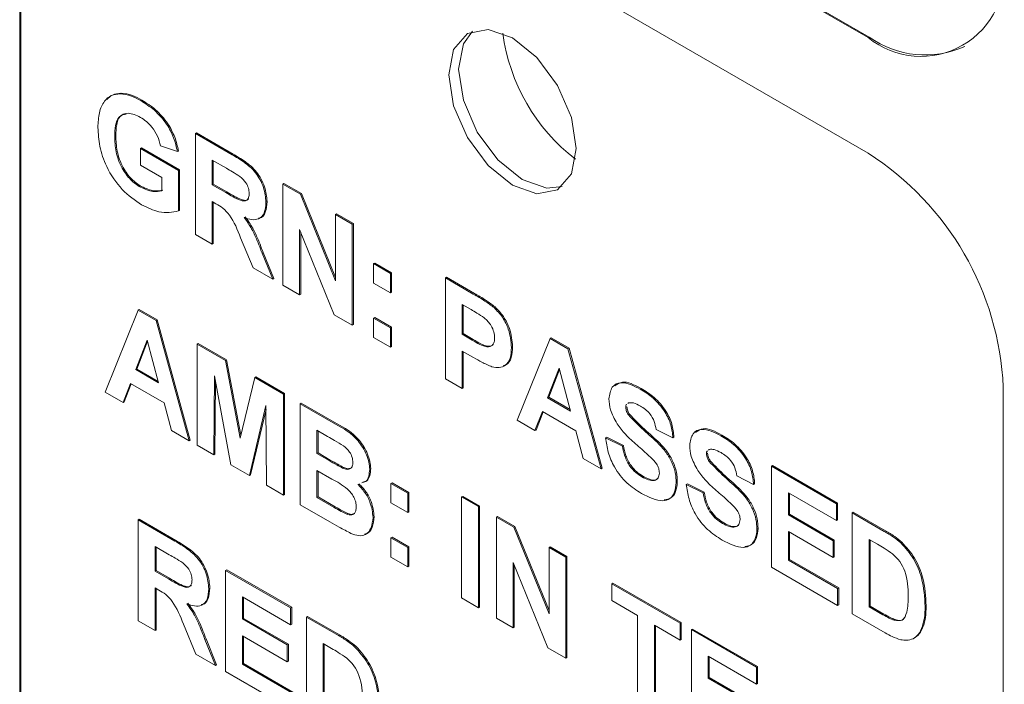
# Paper-space layout '4' of a CAD drawing. Header units: inches. Extents: x 1 to 109, y 1 to 85.
# Tile 39 of 46: x 87.674 to 88.318, y 25.993 to 26.428. Entities that reach past the tile are written whole.
import ezdxf

# ---------------------------------------------------------------- set-up
doc = ezdxf.new("R2010")
doc.units = ezdxf.units.IN
doc.header["$MEASUREMENT"] = 0

psp = doc.layouts.new('4')

# ---------------------------------------------------------------- linework, layer by layer
at = {"color": 7, "linetype": 'Continuous', "lineweight": 15, "ltscale": 5}
for p, q in [((87.76191, 26.68522), (88.2286, 26.41581)), ((87.76262, 26.68563), (88.22931, 26.41622)), ((88.2286, 26.34028), (87.76192, 26.60968)), ((87.67424, 26.55905), (87.67425, 25.5792)), ((87.67353, 26.55864), (87.67354, 25.57879)), ((87.73919, 26.37914), (87.73989, 26.37955)), ((87.75271, 26.3746), (87.75341, 26.37501)), ((87.78847, 26.35311), (87.78917, 26.35352)), ((87.78847, 26.28706), (87.78847, 26.35311)), ((87.78847, 26.35311), (87.81247, 26.33925)), ((87.78917, 26.35352), (87.81318, 26.33966)), ((87.73567, 26.35133), (87.73637, 26.35174)), ((87.75253, 26.34337), (87.75324, 26.34378)), ((87.75253, 26.33236), (87.75253, 26.34337)), ((87.75253, 26.34337), (87.77747, 26.32897)), ((87.75324, 26.34378), (87.77817, 26.32938)), ((87.77673, 26.34125), (87.76573, 26.34506)), ((87.77673, 26.34125), (87.77744, 26.34166)), ((87.80882, 26.33035), (87.79947, 26.33575)), ((87.79947, 26.33575), (87.79947, 26.31966)), ((87.80017, 26.33534), (87.80017, 26.32007)), ((87.76647, 26.32432), (87.75253, 26.33236)), ((87.77747, 26.32897), (87.77817, 26.32938)), ((87.77747, 26.32897), (87.77747, 26.30244)), ((87.77817, 26.32938), (87.77817, 26.30285)), ((87.76647, 26.3157), (87.76647, 26.32432)), ((87.84567, 26.32009), (87.84637, 26.3205)), ((87.84637, 26.3205), (87.85787, 26.31386)), ((87.75253, 26.31796), (87.75324, 26.31837)), ((87.79947, 26.31966), (87.80017, 26.32007)), ((87.79947, 26.31966), (87.80832, 26.31455)), ((87.80017, 26.32007), (87.80903, 26.31496)), ((87.84567, 26.25404), (87.84567, 26.32009)), ((87.84567, 26.32009), (87.85716, 26.31346)), ((87.80193, 26.30723), (87.79947, 26.30865)), ((87.79947, 26.30865), (87.79947, 26.28071)), ((87.80017, 26.30824), (87.80017, 26.28112)), ((87.83467, 26.30814), (87.83537, 26.30855)), ((87.85716, 26.31346), (87.85787, 26.31386)), ((87.85716, 26.31346), (87.88013, 26.25679)), ((87.85787, 26.31386), (87.88013, 26.25895)), ((87.77747, 26.30244), (87.77817, 26.30285)), ((87.88013, 26.30019), (87.88084, 26.3006)), ((87.88013, 26.25679), (87.88013, 26.30019)), ((87.88013, 26.30019), (87.89113, 26.29384)), ((87.88084, 26.3006), (87.89184, 26.29425)), ((87.8793, 26.23462), (87.85667, 26.29043)), ((87.85667, 26.29043), (87.85667, 26.24769)), ((87.85737, 26.28868), (87.85737, 26.2481)), ((87.89113, 26.29384), (87.89184, 26.29425)), ((87.89113, 26.29384), (87.89113, 26.22779)), ((87.89184, 26.29425), (87.89184, 26.2282)), ((87.79947, 26.28071), (87.78847, 26.28706)), ((87.82621, 26.26527), (87.81808, 26.28496)), ((87.79947, 26.28071), (87.80017, 26.28112)), ((87.83213, 26.27492), (87.83284, 26.27533)), ((87.83213, 26.27492), (87.83907, 26.25785)), ((87.83284, 26.27533), (87.83977, 26.25826)), ((87.83907, 26.25785), (87.82621, 26.26527)), ((87.90507, 26.26802), (87.90577, 26.26842)), ((87.90507, 26.25531), (87.90507, 26.26802)), ((87.90507, 26.26802), (87.91607, 26.26167)), ((87.90577, 26.26842), (87.91677, 26.26207)), ((87.83907, 26.25785), (87.83977, 26.25826)), ((87.91607, 26.26167), (87.91677, 26.26207)), ((87.91607, 26.26167), (87.91607, 26.24896)), ((87.91677, 26.26207), (87.91677, 26.24937)), ((87.952, 26.25871), (87.95271, 26.25911)), ((87.952, 26.19265), (87.952, 26.25871)), ((87.952, 26.25871), (87.9703, 26.24814)), ((87.95271, 26.25911), (87.971, 26.24855)), ((87.85667, 26.24769), (87.84567, 26.25404)), ((87.91607, 26.24896), (87.90507, 26.25531)), ((87.85667, 26.24769), (87.85737, 26.2481)), ((87.91607, 26.24896), (87.91677, 26.24937)), ((87.72944, 26.18398), (87.75106, 26.23755)), ((87.75106, 26.23755), (87.75176, 26.23796)), ((87.75106, 26.23755), (87.76271, 26.23083)), ((87.75176, 26.23796), (87.76342, 26.23123)), ((87.96882, 26.23799), (87.963, 26.24135)), ((87.963, 26.24135), (87.963, 26.22187)), ((87.96371, 26.24094), (87.96371, 26.22228)), ((87.98386, 26.23931), (87.98457, 26.23971)), ((87.76271, 26.23083), (87.76342, 26.23123)), ((87.76271, 26.23083), (87.78443, 26.15223)), ((87.76342, 26.23123), (87.78514, 26.15264)), ((87.89113, 26.22779), (87.8793, 26.23462)), ((87.90507, 26.23245), (87.90577, 26.23286)), ((87.90507, 26.23245), (87.91607, 26.2261)), ((87.90507, 26.21975), (87.90507, 26.23245)), ((87.90577, 26.23286), (87.91677, 26.22651)), ((87.89113, 26.22779), (87.89184, 26.2282)), ((87.91607, 26.2261), (87.91677, 26.22651)), ((87.91607, 26.2261), (87.91607, 26.2134)), ((87.91677, 26.22651), (87.91677, 26.21381)), ((87.75693, 26.21807), (87.74944, 26.19869)), ((87.76445, 26.19002), (87.75693, 26.21807)), ((87.91607, 26.2134), (87.90507, 26.21975)), ((87.963, 26.22187), (87.96371, 26.22228)), ((87.963, 26.22187), (87.9696, 26.21806)), ((87.96371, 26.22228), (87.97031, 26.21847)), ((87.99893, 26.16556), (88.02055, 26.21913)), ((88.02055, 26.21913), (88.02126, 26.21954)), ((88.02055, 26.21913), (88.03221, 26.2124)), ((88.02126, 26.21954), (88.03291, 26.21281)), ((87.75716, 26.21723), (87.75015, 26.19909)), ((87.78957, 26.21532), (87.79027, 26.21573)), ((87.78957, 26.14927), (87.78957, 26.21532)), ((87.78957, 26.21532), (87.80818, 26.20458)), ((87.79027, 26.21573), (87.80888, 26.20499)), ((87.91607, 26.2134), (87.91677, 26.21381)), ((87.99526, 26.21323), (87.99597, 26.21364)), ((88.03221, 26.2124), (88.03291, 26.21281)), ((88.03221, 26.2124), (88.05393, 26.13381)), ((88.03291, 26.21281), (88.05464, 26.13422)), ((87.80818, 26.20458), (87.80888, 26.20499)), ((87.80818, 26.20458), (87.8178, 26.15397)), ((87.80888, 26.20499), (87.81824, 26.15578)), ((87.97053, 26.20652), (87.963, 26.21086)), ((87.963, 26.21086), (87.963, 26.1863)), ((87.96371, 26.21045), (87.96371, 26.18671)), ((87.74944, 26.19869), (87.75015, 26.19909)), ((87.74944, 26.19869), (87.76445, 26.19002)), ((87.75015, 26.19909), (87.76419, 26.19099)), ((88.02643, 26.19965), (88.01894, 26.18026)), ((88.02666, 26.19881), (88.01964, 26.18067)), ((88.03395, 26.1716), (88.02643, 26.19965)), ((87.80093, 26.19471), (87.80057, 26.14292)), ((87.81167, 26.13651), (87.80093, 26.19471)), ((87.8178, 26.15397), (87.82743, 26.19347)), ((87.82743, 26.19347), (87.82813, 26.19388)), ((87.82743, 26.19347), (87.84603, 26.18272)), ((87.82813, 26.19388), (87.84674, 26.18313)), ((87.963, 26.1863), (87.952, 26.19265)), ((87.74599, 26.18967), (87.74117, 26.17721)), ((87.74644, 26.18941), (87.74188, 26.17762)), ((87.76795, 26.17699), (87.74599, 26.18967)), ((87.80161, 26.19103), (87.80128, 26.14333)), ((87.963, 26.1863), (87.96371, 26.18671)), ((88.07945, 26.18598), (88.08015, 26.18639)), ((88.317, 25.20733), (88.31699, 26.18719)), ((87.74117, 26.17721), (87.72944, 26.18398)), ((87.84603, 26.18272), (87.84674, 26.18313)), ((87.84603, 26.18272), (87.84603, 26.11667)), ((87.84674, 26.18313), (87.84674, 26.11708)), ((88.01894, 26.18026), (88.01964, 26.18067)), ((88.01894, 26.18026), (88.03395, 26.1716)), ((88.01964, 26.18067), (88.03369, 26.17256)), ((87.74117, 26.17721), (87.74188, 26.17762)), ((87.77277, 26.15897), (87.76795, 26.17699)), ((87.83467, 26.17523), (87.82393, 26.12943)), ((87.83469, 26.1727), (87.82464, 26.12984)), ((87.83503, 26.12302), (87.83467, 26.17523)), ((87.85703, 26.17638), (87.85774, 26.17678)), ((87.85703, 26.17638), (87.88008, 26.16307)), ((87.85703, 26.11032), (87.85703, 26.17638)), ((87.85774, 26.17678), (87.88078, 26.16348)), ((88.07006, 26.17404), (88.07077, 26.17444)), ((88.07186, 26.17701), (88.07129, 26.17655)), ((88.01549, 26.17125), (88.01066, 26.15879)), ((88.01594, 26.17099), (88.01137, 26.1592)), ((88.03744, 26.15857), (88.01549, 26.17125)), ((88.07176, 26.16913), (88.07247, 26.16954)), ((88.01066, 26.15879), (87.99893, 26.16556)), ((88.10086, 26.15414), (88.08986, 26.15964)), ((87.78443, 26.15223), (87.77277, 26.15897)), ((87.87501, 26.15499), (87.86803, 26.15902)), ((87.86803, 26.15902), (87.86803, 26.14377)), ((87.86874, 26.15861), (87.86874, 26.14418)), ((88.01066, 26.15879), (88.01137, 26.1592)), ((88.04227, 26.14054), (88.03744, 26.15857)), ((88.05686, 26.15414), (88.05757, 26.15454)), ((88.05686, 26.15414), (88.06786, 26.14863)), ((88.05757, 26.15454), (88.06857, 26.14904)), ((88.10086, 26.15414), (88.10157, 26.15455)), ((88.13225, 26.1555), (88.13295, 26.15591)), ((87.78443, 26.15223), (87.78514, 26.15264)), ((87.80057, 26.14292), (87.78957, 26.14927)), ((88.06786, 26.14863), (88.06857, 26.14904)), ((87.80057, 26.14292), (87.80128, 26.14333)), ((87.86803, 26.14377), (87.86874, 26.14418)), ((87.86803, 26.14377), (87.876, 26.13918)), ((87.86874, 26.14418), (87.8767, 26.13958)), ((88.05393, 26.13381), (88.04227, 26.14054)), ((88.12286, 26.14356), (88.12357, 26.14396)), ((88.12466, 26.14653), (88.12409, 26.14607)), ((87.82393, 26.12943), (87.81167, 26.13651)), ((87.88481, 26.13431), (87.88552, 26.13472)), ((87.9025, 26.13351), (87.90321, 26.13392)), ((88.05393, 26.13381), (88.05464, 26.13422)), ((88.12456, 26.13865), (88.12527, 26.13906)), ((88.1654, 26.13552), (88.1661, 26.13592)), ((88.1654, 26.06946), (88.1654, 26.13552)), ((88.1654, 26.13552), (88.20793, 26.11096)), ((88.1661, 26.13592), (88.20864, 26.11137)), ((87.82393, 26.12943), (87.82464, 26.12984)), ((87.87783, 26.12711), (87.86803, 26.13277)), ((87.86803, 26.13277), (87.86803, 26.11498)), ((87.86874, 26.13236), (87.86874, 26.11539)), ((88.08061, 26.12857), (88.08131, 26.12898)), ((88.15366, 26.12366), (88.14266, 26.12916)), ((87.84603, 26.11667), (87.83503, 26.12302)), ((87.91643, 26.1243), (87.91714, 26.12471)), ((87.91643, 26.1243), (87.92743, 26.11795)), ((87.91643, 26.1116), (87.91643, 26.1243)), ((87.91714, 26.12471), (87.92814, 26.11836)), ((88.10306, 26.12486), (88.10377, 26.12527)), ((88.10966, 26.12366), (88.11037, 26.12406)), ((88.10966, 26.12366), (88.12066, 26.11815)), ((88.11037, 26.12406), (88.12137, 26.11856)), ((88.15366, 26.12366), (88.15437, 26.12407)), ((87.84603, 26.11667), (87.84674, 26.11708)), ((87.86803, 26.11498), (87.86874, 26.11539)), ((87.86803, 26.11498), (87.87926, 26.1085)), ((87.86874, 26.11539), (87.87997, 26.10891)), ((87.92743, 26.11795), (87.92814, 26.11836)), ((87.92743, 26.11795), (87.92743, 26.10525)), ((87.92814, 26.11836), (87.92814, 26.10566)), ((87.96263, 26.11542), (87.96334, 26.11582)), ((87.96263, 26.04936), (87.96263, 26.11542)), ((87.96263, 26.11542), (87.97363, 26.10907)), ((87.96334, 26.11582), (87.97434, 26.10947)), ((88.12066, 26.11815), (88.12137, 26.11856)), ((88.20793, 26.09995), (88.1764, 26.11816)), ((88.1764, 26.11816), (88.1764, 26.10376)), ((88.1771, 26.11775), (88.1771, 26.10417)), ((87.8764, 26.09914), (87.85703, 26.11032)), ((87.92743, 26.10525), (87.91643, 26.1116)), ((87.97363, 26.10907), (87.97434, 26.10947)), ((87.97363, 26.10907), (87.97363, 26.04301)), ((87.97434, 26.10947), (87.97434, 26.04342)), ((88.20793, 26.11096), (88.20864, 26.11137)), ((88.20793, 26.11096), (88.20793, 26.09995)), ((88.20864, 26.11137), (88.20864, 26.10036)), ((87.88759, 26.1041), (87.8883, 26.10451)), ((87.9047, 26.10195), (87.90541, 26.10236)), ((87.92743, 26.10525), (87.92814, 26.10566)), ((87.98537, 26.10229), (87.98607, 26.1027)), ((87.98537, 26.03624), (87.98537, 26.10229)), ((87.98537, 26.10229), (87.99686, 26.09566)), ((87.98607, 26.1027), (87.99756, 26.09607)), ((88.1764, 26.10376), (88.1771, 26.10417)), ((88.1764, 26.10376), (88.20573, 26.08683)), ((88.1771, 26.10417), (88.20644, 26.08724)), ((88.21819, 26.10504), (88.2189, 26.10544)), ((88.21819, 26.10504), (88.23917, 26.09293)), ((88.21819, 26.03898), (88.21819, 26.10504)), ((88.2189, 26.10544), (88.23988, 26.09333)), ((87.75107, 26.10039), (87.75178, 26.1008)), ((87.75107, 26.03434), (87.75107, 26.10039)), ((87.75107, 26.10039), (87.77507, 26.08654)), ((87.75178, 26.1008), (87.77578, 26.08694)), ((87.99686, 26.09566), (87.99756, 26.09607)), ((87.99686, 26.09566), (88.01983, 26.039)), ((87.99756, 26.09607), (88.01983, 26.04115)), ((88.1334, 26.09809), (88.13411, 26.0985)), ((88.20793, 26.09995), (88.20864, 26.10036)), ((87.91643, 26.08874), (87.91714, 26.08914)), ((87.91643, 26.07603), (87.91643, 26.08874)), ((87.91643, 26.08874), (87.92743, 26.08239)), ((87.91714, 26.08914), (87.92814, 26.08279)), ((88.15586, 26.09438), (88.15657, 26.09479)), ((88.20573, 26.07582), (88.1764, 26.09275)), ((88.1764, 26.09275), (88.1764, 26.07412)), ((88.1771, 26.09235), (88.1771, 26.07453)), ((87.77142, 26.07764), (87.76207, 26.08304)), ((87.76207, 26.08304), (87.76207, 26.06695)), ((87.76278, 26.08263), (87.76278, 26.06735)), ((87.92743, 26.08239), (87.92814, 26.08279)), ((87.92743, 26.08239), (87.92743, 26.06968)), ((87.92814, 26.08279), (87.92814, 26.07009)), ((88.01983, 26.0824), (88.02054, 26.0828)), ((88.01983, 26.0824), (88.03083, 26.07605)), ((88.01983, 26.039), (88.01983, 26.0824)), ((88.02054, 26.0828), (88.03154, 26.07645)), ((88.20573, 26.08683), (88.20644, 26.08724)), ((88.20573, 26.08683), (88.20573, 26.07582)), ((88.20644, 26.08724), (88.20644, 26.07623)), ((88.23464, 26.08454), (88.22919, 26.08768)), ((88.22919, 26.08768), (88.22919, 26.04364)), ((88.2299, 26.08727), (88.2299, 26.04405)), ((88.25, 26.08542), (88.25071, 26.08583)), ((87.92743, 26.06968), (87.91643, 26.07603)), ((88.03083, 26.07605), (88.03154, 26.07645)), ((88.03083, 26.07605), (88.03083, 26.00999)), ((88.03154, 26.07645), (88.03154, 26.0104)), ((88.20573, 26.07582), (88.20644, 26.07623)), ((87.92743, 26.06968), (87.92814, 26.07009)), ((88.019, 26.01683), (87.99637, 26.07263)), ((87.99637, 26.07263), (87.99637, 26.02989)), ((87.99707, 26.07088), (87.99707, 26.0303)), ((88.20866, 26.04449), (88.1654, 26.06946)), ((88.1764, 26.07412), (88.1771, 26.07453)), ((88.1764, 26.07412), (88.20866, 26.0555)), ((88.1771, 26.07453), (88.20937, 26.0559)), ((87.76207, 26.06695), (87.76278, 26.06735)), ((87.76207, 26.06695), (87.77093, 26.06183)), ((87.76278, 26.06735), (87.77163, 26.06224)), ((87.80827, 26.06737), (87.80898, 26.06778)), ((87.80827, 26.00132), (87.80827, 26.06737)), ((87.80827, 26.06737), (87.8508, 26.04282)), ((87.80898, 26.06778), (87.85151, 26.04323)), ((88.0609, 26.05869), (88.0616, 26.0591)), ((88.0609, 26.04768), (88.0609, 26.05869)), ((88.0609, 26.05869), (88.10563, 26.03287)), ((88.0616, 26.0591), (88.10634, 26.03327)), ((87.76453, 26.05451), (87.76207, 26.05594)), ((87.76207, 26.05594), (87.76207, 26.02799)), ((87.76278, 26.05553), (87.76278, 26.0284)), ((87.79727, 26.05542), (87.79798, 26.05583)), ((87.8508, 26.03181), (87.81927, 26.05002)), ((87.81927, 26.05002), (87.81927, 26.03562)), ((88.20866, 26.0555), (88.20937, 26.0559)), ((88.20866, 26.0555), (88.20866, 26.04449)), ((88.20937, 26.0559), (88.20937, 26.0449)), ((87.81998, 26.04961), (87.81998, 26.03603)), ((87.97363, 26.04301), (87.96263, 26.04936)), ((88.07776, 26.03794), (88.0609, 26.04768)), ((88.20866, 26.04449), (88.20937, 26.0449)), ((88.22919, 26.04364), (88.2299, 26.04405)), ((88.22919, 26.04364), (88.23825, 26.03842)), ((88.2299, 26.04405), (88.23895, 26.03883)), ((88.26586, 26.04386), (88.26657, 26.04427)), ((87.8508, 26.04282), (87.85151, 26.04323)), ((87.8508, 26.04282), (87.8508, 26.03181)), ((87.85151, 26.04323), (87.85151, 26.03222)), ((87.86107, 26.03689), (87.86177, 26.0373)), ((87.86177, 26.0373), (87.88275, 26.02519)), ((87.97363, 26.04301), (87.97434, 26.04342)), ((88.07776, 25.9829), (88.07776, 26.03794)), ((88.23979, 26.02652), (88.21819, 26.03898)), ((87.76207, 26.02799), (87.75107, 26.03434)), ((87.78881, 26.01255), (87.78068, 26.03224)), ((87.81927, 26.03562), (87.81998, 26.03603)), ((87.81927, 26.03562), (87.8486, 26.01869)), ((87.81998, 26.03603), (87.84931, 26.01909)), ((87.8508, 26.03181), (87.85151, 26.03222)), ((87.86107, 26.03689), (87.88205, 26.02478)), ((87.86107, 25.97084), (87.86107, 26.03689)), ((87.99637, 26.02989), (87.98537, 26.03624)), ((88.10563, 26.02186), (88.08876, 26.03159)), ((88.08876, 26.03159), (88.08876, 25.97655)), ((88.08947, 26.03119), (88.08947, 25.97696)), ((88.10563, 26.03287), (88.10634, 26.03327)), ((88.10563, 26.03287), (88.10563, 26.02186)), ((88.10634, 26.03327), (88.10634, 26.02226)), ((88.24557, 26.03483), (88.24628, 26.03523)), ((88.26412, 26.03081), (88.26483, 26.03122)), ((87.76207, 26.02799), (87.76278, 26.0284)), ((87.8486, 26.00768), (87.81927, 26.02461)), ((87.81927, 26.02461), (87.81927, 26.00598)), ((87.81998, 26.0242), (87.81998, 26.00639)), ((87.99637, 26.02989), (87.99707, 26.0303)), ((88.11296, 26.02863), (88.11367, 26.02904)), ((88.11296, 25.96258), (88.11296, 26.02863)), ((88.11296, 26.02863), (88.1555, 26.00408)), ((88.11367, 26.02904), (88.1562, 26.00449)), ((87.79474, 26.02221), (87.79544, 26.02261)), ((87.79474, 26.02221), (87.80167, 26.00513)), ((87.79544, 26.02261), (87.80238, 26.00554)), ((87.8486, 26.01869), (87.84931, 26.01909)), ((87.8486, 26.01869), (87.8486, 26.00768)), ((87.84931, 26.01909), (87.84931, 26.00809)), ((87.87751, 26.01639), (87.87207, 26.01954)), ((87.87207, 26.01954), (87.87207, 25.9755)), ((87.87277, 26.01913), (87.87277, 25.97591)), ((88.10563, 26.02186), (88.10634, 26.02226)), ((88.25802, 26.02266), (88.25873, 26.02307)), ((87.80167, 26.00513), (87.78881, 26.01255)), ((87.89288, 26.01727), (87.89358, 26.01768)), ((88.03083, 26.00999), (88.019, 26.01683)), ((88.1555, 25.99307), (88.12396, 26.01127)), ((88.12396, 26.01127), (88.12396, 25.99688)), ((87.80167, 26.00513), (87.80238, 26.00554)), ((87.81927, 26.00598), (87.81998, 26.00639)), ((87.81927, 26.00598), (87.85153, 25.98735)), ((87.81998, 26.00639), (87.85224, 25.98776)), ((87.8486, 26.00768), (87.84931, 26.00809)), ((88.03083, 26.00999), (88.03154, 26.0104)), ((88.12467, 26.01087), (88.12467, 25.99729)), ((87.85153, 25.97635), (87.80827, 26.00132)), ((88.1555, 26.00408), (88.1562, 26.00449)), ((88.1555, 26.00408), (88.1555, 25.99307)), ((88.1562, 26.00449), (88.1562, 25.99348)), ((88.12396, 25.99688), (88.12467, 25.99729)), ((88.12396, 25.99688), (88.1533, 25.97994)), ((88.12467, 25.99729), (88.154, 25.98035)), ((88.1555, 25.99307), (88.1562, 25.99348))]:
    psp.add_line(p, q, dxfattribs=at)
at = {"color": 7, "linetype": 'Continuous', "lineweight": 15, "ltscale": 5, "flags": 128}
for points in [[(88.03769, 26.34338), (88.03451, 26.32677), (88.02547, 26.31636), (88.01194, 26.31373), (87.99597, 26.31928), (87.98001, 26.33217), (87.96647, 26.35042), (87.95743, 26.37127), (87.95425, 26.39154), (87.95743, 26.40815), (87.96647, 26.41856), (87.98, 26.42119), (87.99597, 26.41564), (88.01194, 26.40275), (88.02547, 26.3845), (88.03451, 26.36365), (88.03769, 26.34338)], [(88.02848, 26.3185), (88.0183, 26.31741), (88.00233, 26.32296), (87.98637, 26.33584), (87.97283, 26.3541), (87.96379, 26.37495), (87.96062, 26.39522), (87.96379, 26.41182), (87.96983, 26.4201)]]:
    psp.add_lwpolyline(points, dxfattribs=at)
at = {"color": 7, "linetype": 'Continuous', "lineweight": 15, "ltscale": 25}
for centre, radius, start, end in [((88.26311, 26.45811), 0.05459, 230.79808, 9.2154), ((88.11308, 26.43507), 0.12455, 187.53125, 232.46522), ((88.26592, 26.46733), 0.06287, 234.38317, 294.30743), ((88.12509, 26.17845), 0.1921, 2.60593, 57.39498)]:
    psp.add_arc(centre, radius, start, end, dxfattribs=at)
at = {"color": 7, "linetype": 'Continuous', "lineweight": 15, "ltscale": 5}
for points, knots in [([(87.72467, 26.35714), (87.72485, 26.36045), (87.72522, 26.36708), (87.72841, 26.37417), (87.7332, 26.37839), (87.73719, 26.37889), (87.73919, 26.37914)], [0, 0, 0, 0, 0.280146, 0.55998, 0.779944, 1, 1, 1, 1]), ([(87.73063, 26.37534), (87.73174, 26.37646), (87.73421, 26.37899), (87.73786, 26.37935), (87.73989, 26.37955)], [0, 0, 0, 0, 0.445212, 1, 1, 1, 1]), ([(87.73919, 26.37914), (87.74162, 26.37883), (87.74598, 26.37828), (87.75065, 26.37573), (87.75271, 26.3746)], [0, 0, 0, 0, 0.559238, 1, 1, 1, 1]), ([(87.73989, 26.37955), (87.74233, 26.37924), (87.74669, 26.37869), (87.75136, 26.37613), (87.75341, 26.37501)], [0, 0, 0, 0, 0.559238, 1, 1, 1, 1]), ([(87.75271, 26.3746), (87.75572, 26.3727), (87.76172, 26.36891), (87.76952, 26.3602), (87.77471, 26.35029), (87.77606, 26.34427), (87.77673, 26.34125)], [0, 0, 0, 0, 0.280674, 0.55986, 0.779759, 1, 1, 1, 1]), ([(87.75341, 26.37501), (87.75642, 26.37311), (87.76243, 26.36932), (87.77023, 26.36061), (87.77541, 26.3507), (87.77676, 26.34468), (87.77744, 26.34166)], [0, 0, 0, 0, 0.280674, 0.55986, 0.779759, 1, 1, 1, 1]), ([(87.75256, 26.36368), (87.74983, 26.36496), (87.74438, 26.36751), (87.7384, 26.36477), (87.73595, 26.35854), (87.73576, 26.35374), (87.73567, 26.35133)], [0, 0, 0, 0, 0.279802, 0.558331, 0.778826, 1, 1, 1, 1]), ([(87.74319, 26.36585), (87.74177, 26.36549), (87.7386, 26.36468), (87.73671, 26.35884), (87.73649, 26.35411), (87.73637, 26.35174)], [0, 0, 0, 0, 0.287376, 0.643139, 1, 1, 1, 1]), ([(87.76573, 26.34506), (87.76515, 26.34719), (87.76398, 26.35144), (87.7604, 26.35708), (87.75644, 26.36121), (87.75385, 26.36285), (87.75256, 26.36368)], [0, 0, 0, 0, 0.279821, 0.559279, 0.779466, 1, 1, 1, 1]), ([(87.75333, 26.3065), (87.74896, 26.30946), (87.74027, 26.31538), (87.73024, 26.33024), (87.72547, 26.34489), (87.72494, 26.35305), (87.72467, 26.35714)], [0, 0, 0, 0, 0.280091, 0.5587484, 0.7791912, 1, 1, 1, 1]), ([(87.73567, 26.35133), (87.7358, 26.34801), (87.73606, 26.34139), (87.73972, 26.33092), (87.7459, 26.32247), (87.75032, 26.31947), (87.75253, 26.31796)], [0, 0, 0, 0, 0.281036, 0.560006, 0.779769, 1, 1, 1, 1]), ([(87.73637, 26.35174), (87.73651, 26.34842), (87.73677, 26.34179), (87.74043, 26.33133), (87.74661, 26.32288), (87.75103, 26.31988), (87.75324, 26.31837)], [0, 0, 0, 0, 0.281036, 0.560006, 0.779769, 1, 1, 1, 1]), ([(87.81247, 26.33925), (87.81507, 26.3377), (87.82025, 26.33462), (87.82687, 26.32921), (87.83091, 26.32294), (87.83389, 26.31617), (87.83435, 26.31135), (87.83467, 26.30814)], [0, 0, 0, 0, 0.251138, 0.500538, 0.625743, 0.751054, 1, 1, 1, 1]), ([(87.81318, 26.33966), (87.81578, 26.33811), (87.82095, 26.33503), (87.82758, 26.32962), (87.83161, 26.32335), (87.83459, 26.31658), (87.83506, 26.31176), (87.83537, 26.30855)], [0, 0, 0, 0, 0.2511382, 0.5005379, 0.6257426, 0.7510544, 1, 1, 1, 1]), ([(87.81756, 26.32509), (87.81593, 26.32612), (87.81302, 26.32794), (87.8101, 26.32962), (87.80882, 26.33035)], [0, 0, 0, 0, 0.559921, 1, 1, 1, 1]), ([(87.82367, 26.31391), (87.82359, 26.31503), (87.82344, 26.31727), (87.82135, 26.32174), (87.81899, 26.32382), (87.81756, 26.32509)], [0, 0, 0, 0, 0.281084, 0.561281, 1, 1, 1, 1]), ([(87.75253, 26.31796), (87.75535, 26.31675), (87.76039, 26.31457), (87.76461, 26.31536), (87.76647, 26.3157)], [0, 0, 0, 0, 0.559098, 1, 1, 1, 1]), ([(87.75324, 26.31837), (87.75606, 26.31716), (87.76109, 26.31498), (87.76531, 26.31576), (87.76717, 26.31611)], [0, 0, 0, 0, 0.559098, 1, 1, 1, 1]), ([(87.80832, 26.31455), (87.81156, 26.31255), (87.81561, 26.31006), (87.82033, 26.30878), (87.82229, 26.3094), (87.82351, 26.3112), (87.82361, 26.313), (87.82367, 26.31391)], [0, 0, 0, 0, 0.500908, 0.625718, 0.750365, 0.875021, 1, 1, 1, 1]), ([(87.80903, 26.31496), (87.81229, 26.31293), (87.81637, 26.3104), (87.821, 26.30924), (87.82262, 26.30952), (87.82307, 26.31029), (87.82317, 26.31045)], [0, 0, 0, 0, 0.640587, 0.800201, 0.959606, 1, 1, 1, 1]), ([(87.83467, 26.30814), (87.83448, 26.3057), (87.8341, 26.30082), (87.83038, 26.29695), (87.82541, 26.2965), (87.82202, 26.29767), (87.82032, 26.29825)], [0, 0, 0, 0, 0.279943, 0.558974, 0.779184, 1, 1, 1, 1]), ([(87.83537, 26.30855), (87.83516, 26.30616), (87.83474, 26.3014), (87.83215, 26.29785), (87.83002, 26.29769), (87.82978, 26.29767)], [0, 0, 0, 0, 0.471843, 0.942147, 1, 1, 1, 1]), ([(87.77747, 26.30244), (87.77334, 26.30171), (87.76595, 26.30039), (87.75719, 26.30463), (87.75333, 26.3065)], [0, 0, 0, 0, 0.5589632, 1, 1, 1, 1]), ([(87.81808, 26.28496), (87.81601, 26.29016), (87.81315, 26.29738), (87.80656, 26.30462), (87.80348, 26.30636), (87.80193, 26.30723)], [0, 0, 0, 0, 0.560986, 0.779305, 1, 1, 1, 1]), ([(87.82032, 26.29825), (87.82206, 26.29582), (87.82494, 26.2918), (87.82788, 26.28555), (87.83008, 26.28025), (87.83145, 26.2767), (87.83213, 26.27492)], [0, 0, 0, 0, 0.339561, 0.559573, 0.779778, 1, 1, 1, 1]), ([(87.82103, 26.29866), (87.82277, 26.29622), (87.82565, 26.2922), (87.82858, 26.28596), (87.83079, 26.28066), (87.83216, 26.27711), (87.83284, 26.27533)], [0, 0, 0, 0, 0.339561, 0.5595734, 0.7797778, 1, 1, 1, 1]), ([(87.9703, 26.24814), (87.97284, 26.24669), (87.97739, 26.2441), (87.98189, 26.24077), (87.98386, 26.23931)], [0, 0, 0, 0, 0.560345, 1, 1, 1, 1]), ([(87.971, 26.24855), (87.97355, 26.2471), (87.97809, 26.2445), (87.98259, 26.24118), (87.98457, 26.23971)], [0, 0, 0, 0, 0.560345, 1, 1, 1, 1]), ([(87.9775, 26.23251), (87.97589, 26.23361), (87.973, 26.23559), (87.9701, 26.23725), (87.96882, 26.23799)], [0, 0, 0, 0, 0.559833, 1, 1, 1, 1]), ([(87.98386, 26.23931), (87.98576, 26.2373), (87.98957, 26.23327), (87.9944, 26.22363), (87.99494, 26.21717), (87.99526, 26.21323)], [0, 0, 0, 0, 0.280091, 0.560804, 1, 1, 1, 1]), ([(87.98457, 26.23971), (87.98647, 26.23771), (87.99027, 26.23368), (87.99511, 26.22404), (87.99565, 26.21758), (87.99597, 26.21364)], [0, 0, 0, 0, 0.280091, 0.560804, 1, 1, 1, 1]), ([(87.98426, 26.21939), (87.98417, 26.22068), (87.98399, 26.22326), (87.9822, 26.22719), (87.97996, 26.23038), (87.97832, 26.2318), (87.9775, 26.23251)], [0, 0, 0, 0, 0.279862, 0.559069, 0.779427, 1, 1, 1, 1]), ([(87.9696, 26.21806), (87.97291, 26.21599), (87.97706, 26.2134), (87.98137, 26.21362), (87.98304, 26.21472), (87.98409, 26.21669), (87.98421, 26.21849), (87.98426, 26.21939)], [0, 0, 0, 0, 0.499693, 0.624844, 0.749841, 0.874898, 1, 1, 1, 1]), ([(87.97031, 26.21847), (87.9736, 26.21642), (87.97773, 26.21386), (87.98205, 26.21398), (87.98305, 26.2148), (87.98353, 26.2152)], [0, 0, 0, 0, 0.674193, 0.84305, 1, 1, 1, 1]), ([(87.99526, 26.21323), (87.99513, 26.21078), (87.99486, 26.20587), (87.99176, 26.20137), (87.9874, 26.19963), (87.98414, 26.20024), (87.98251, 26.20055)], [0, 0, 0, 0, 0.280285, 0.559873, 0.779918, 1, 1, 1, 1]), ([(87.99597, 26.21364), (87.99582, 26.21121), (87.99553, 26.20636), (87.99299, 26.20208), (87.9905, 26.20136), (87.98974, 26.20114)], [0, 0, 0, 0, 0.411887, 0.82275, 1, 1, 1, 1]), ([(87.98251, 26.20055), (87.98028, 26.2015), (87.9763, 26.2032), (87.97229, 26.2055), (87.97053, 26.20652)], [0, 0, 0, 0, 0.559811, 1, 1, 1, 1]), ([(88.05906, 26.1795), (88.0595, 26.18237), (88.06038, 26.1881), (88.06813, 26.19153), (88.07515, 26.18809), (88.07945, 26.18598)], [0, 0, 0, 0, 0.279748, 0.559362, 1, 1, 1, 1]), ([(88.06297, 26.18807), (88.06449, 26.18914), (88.0689, 26.19225), (88.0757, 26.18871), (88.08015, 26.18639)], [0, 0, 0, 0, 0.343987, 1, 1, 1, 1]), ([(88.07945, 26.18598), (88.08232, 26.18418), (88.08805, 26.18059), (88.0955, 26.17215), (88.10005, 26.16242), (88.10059, 26.1569), (88.10086, 26.15414)], [0, 0, 0, 0, 0.2810154, 0.5601088, 0.7798251, 1, 1, 1, 1]), ([(88.08015, 26.18639), (88.08303, 26.18459), (88.08876, 26.181), (88.09621, 26.17256), (88.10075, 26.16283), (88.1013, 26.15731), (88.10157, 26.15455)], [0, 0, 0, 0, 0.2810154, 0.5601088, 0.7798251, 1, 1, 1, 1]), ([(88.06435, 26.16329), (88.06266, 26.16636), (88.05965, 26.17187), (88.05924, 26.17717), (88.05906, 26.1795)], [0, 0, 0, 0, 0.559266, 1, 1, 1, 1]), ([(88.07063, 26.17603), (88.07055, 26.17598), (88.07007, 26.17564), (88.07007, 26.17477), (88.07006, 26.17404)], [0, 0, 0, 0, 0.162956, 1, 1, 1, 1]), ([(88.07006, 26.17404), (88.07017, 26.17312), (88.07036, 26.17146), (88.07133, 26.16984), (88.07176, 26.16913)], [0, 0, 0, 0, 0.55848, 1, 1, 1, 1]), ([(88.07077, 26.17444), (88.07088, 26.17352), (88.07107, 26.17187), (88.07204, 26.17025), (88.07247, 26.16954)], [0, 0, 0, 0, 0.55848, 1, 1, 1, 1]), ([(88.07958, 26.17489), (88.07805, 26.17572), (88.07531, 26.17721), (88.07291, 26.17707), (88.07186, 26.17701)], [0, 0, 0, 0, 0.5605438, 1, 1, 1, 1]), ([(88.08986, 26.15964), (88.08957, 26.16136), (88.08899, 26.16478), (88.0854, 26.1712), (88.08179, 26.17349), (88.07958, 26.17489)], [0, 0, 0, 0, 0.281521, 0.560305, 1, 1, 1, 1]), ([(88.07176, 26.16913), (88.07501, 26.16574), (88.08154, 26.15894), (88.09018, 26.1519), (88.0966, 26.14467), (88.10043, 26.13812), (88.10277, 26.13114), (88.10297, 26.12695), (88.10306, 26.12486)], [0, 0, 0, 0, 0.2494231, 0.500053, 0.625203, 0.7501424, 0.8749182, 1, 1, 1, 1]), ([(88.07247, 26.16954), (88.07572, 26.16614), (88.08225, 26.15935), (88.09088, 26.15231), (88.09731, 26.14508), (88.10114, 26.13853), (88.10348, 26.13155), (88.10367, 26.12736), (88.10377, 26.12527)], [0, 0, 0, 0, 0.249423, 0.500053, 0.625203, 0.750142, 0.874918, 1, 1, 1, 1]), ([(87.88008, 26.16307), (87.88534, 26.16018), (87.89322, 26.15585), (87.90001, 26.14464), (87.90222, 26.13806), (87.90241, 26.13503), (87.9025, 26.13351)], [0, 0, 0, 0, 0.4993503, 0.7486532, 0.8742819, 1, 1, 1, 1]), ([(87.88078, 26.16348), (87.88604, 26.16059), (87.89393, 26.15626), (87.90072, 26.14505), (87.90293, 26.13847), (87.90311, 26.13543), (87.90321, 26.13392)], [0, 0, 0, 0, 0.49935, 0.748653, 0.874282, 1, 1, 1, 1]), ([(88.07742, 26.14925), (88.0748, 26.15153), (88.07014, 26.15558), (88.06611, 26.16093), (88.06435, 26.16329)], [0, 0, 0, 0, 0.560768, 1, 1, 1, 1]), ([(88.11186, 26.14902), (88.1123, 26.15189), (88.11318, 26.15762), (88.12093, 26.16105), (88.12795, 26.15761), (88.13225, 26.1555)], [0, 0, 0, 0, 0.279748, 0.559362, 1, 1, 1, 1]), ([(88.11577, 26.15759), (88.11729, 26.15866), (88.1217, 26.16177), (88.1285, 26.15823), (88.13295, 26.15591)], [0, 0, 0, 0, 0.343987, 1, 1, 1, 1]), ([(87.88539, 26.14877), (87.88346, 26.14997), (87.88, 26.15213), (87.87653, 26.15411), (87.87501, 26.15499)], [0, 0, 0, 0, 0.55995, 1, 1, 1, 1]), ([(88.08031, 26.11774), (88.07709, 26.11979), (88.07068, 26.12387), (88.06258, 26.13391), (88.05818, 26.14477), (88.0573, 26.15101), (88.05686, 26.15414)], [0, 0, 0, 0, 0.280715, 0.55934, 0.779309, 1, 1, 1, 1]), ([(88.13225, 26.1555), (88.13512, 26.1537), (88.14085, 26.15011), (88.1483, 26.14167), (88.15284, 26.13194), (88.15339, 26.12642), (88.15366, 26.12366)], [0, 0, 0, 0, 0.281015, 0.560109, 0.779825, 1, 1, 1, 1]), ([(88.13295, 26.15591), (88.13583, 26.15411), (88.14156, 26.15052), (88.14901, 26.14208), (88.15355, 26.13235), (88.1541, 26.12683), (88.15437, 26.12407)], [0, 0, 0, 0, 0.2810154, 0.5601088, 0.7798251, 1, 1, 1, 1]), ([(87.8915, 26.13795), (87.89142, 26.13906), (87.89126, 26.14126), (87.88917, 26.14565), (87.88683, 26.14759), (87.88539, 26.14877)], [0, 0, 0, 0, 0.281071, 0.561092, 1, 1, 1, 1]), ([(88.06786, 26.14863), (88.06827, 26.14643), (88.06907, 26.14205), (88.07228, 26.13568), (88.0765, 26.1312), (88.07924, 26.12945), (88.08061, 26.12857)], [0, 0, 0, 0, 0.280582, 0.559152, 0.779251, 1, 1, 1, 1]), ([(88.06857, 26.14904), (88.06898, 26.14684), (88.06978, 26.14246), (88.07299, 26.13609), (88.07721, 26.13161), (88.07994, 26.12986), (88.08131, 26.12898)], [0, 0, 0, 0, 0.280582, 0.559152, 0.779251, 1, 1, 1, 1]), ([(88.0867, 26.14103), (88.08498, 26.14259), (88.0819, 26.1454), (88.07879, 26.14808), (88.07742, 26.14925)], [0, 0, 0, 0, 0.559956, 1, 1, 1, 1]), ([(88.11715, 26.13281), (88.11546, 26.13588), (88.11245, 26.14139), (88.11204, 26.14669), (88.11186, 26.14902)], [0, 0, 0, 0, 0.559266, 1, 1, 1, 1]), ([(88.13238, 26.14441), (88.13085, 26.14524), (88.12811, 26.14673), (88.12571, 26.14659), (88.12466, 26.14653)], [0, 0, 0, 0, 0.560544, 1, 1, 1, 1]), ([(88.09206, 26.13108), (88.09198, 26.13206), (88.09182, 26.13403), (88.08982, 26.13781), (88.08789, 26.13981), (88.0867, 26.14103)], [0, 0, 0, 0, 0.279779, 0.559088, 1, 1, 1, 1]), ([(88.12343, 26.14555), (88.12335, 26.1455), (88.12287, 26.14516), (88.12287, 26.14429), (88.12286, 26.14356)], [0, 0, 0, 0, 0.162956, 1, 1, 1, 1]), ([(88.12286, 26.14356), (88.12297, 26.14264), (88.12316, 26.14098), (88.12413, 26.13936), (88.12456, 26.13865)], [0, 0, 0, 0, 0.55848, 1, 1, 1, 1]), ([(88.12357, 26.14396), (88.12368, 26.14304), (88.12387, 26.14139), (88.12484, 26.13977), (88.12527, 26.13906)], [0, 0, 0, 0, 0.5584796, 1, 1, 1, 1]), ([(88.14266, 26.12916), (88.14237, 26.13088), (88.14179, 26.1343), (88.1382, 26.14072), (88.13459, 26.14301), (88.13238, 26.14441)], [0, 0, 0, 0, 0.281521, 0.560305, 1, 1, 1, 1]), ([(87.876, 26.13918), (87.87764, 26.13822), (87.88058, 26.1365), (87.88352, 26.13498), (87.88481, 26.13431)], [0, 0, 0, 0, 0.560048, 1, 1, 1, 1]), ([(87.8767, 26.13958), (87.87835, 26.13863), (87.88129, 26.13691), (87.88422, 26.13539), (87.88552, 26.13472)], [0, 0, 0, 0, 0.560048, 1, 1, 1, 1]), ([(87.88481, 26.13431), (87.88576, 26.13395), (87.88767, 26.13323), (87.88998, 26.13368), (87.89133, 26.13541), (87.89144, 26.13711), (87.8915, 26.13795)], [0, 0, 0, 0, 0.280494, 0.559925, 0.779752, 1, 1, 1, 1]), ([(87.88552, 26.13472), (87.88649, 26.13433), (87.88834, 26.13359), (87.8898, 26.13412), (87.89049, 26.13437)], [0, 0, 0, 0, 0.523017, 1, 1, 1, 1]), ([(87.90321, 26.13392), (87.90307, 26.13234), (87.90281, 26.12919), (87.9011, 26.12579), (87.899, 26.12528), (87.89808, 26.12506)], [0, 0, 0, 0, 0.361115, 0.722197, 1, 1, 1, 1]), ([(88.12456, 26.13865), (88.12781, 26.13526), (88.13434, 26.12846), (88.14298, 26.12142), (88.1494, 26.11419), (88.15323, 26.10764), (88.15557, 26.10066), (88.15577, 26.09647), (88.15586, 26.09438)], [0, 0, 0, 0, 0.249423, 0.500053, 0.625203, 0.750142, 0.874918, 1, 1, 1, 1]), ([(88.12527, 26.13906), (88.12852, 26.13566), (88.13504, 26.12887), (88.14368, 26.12183), (88.15011, 26.1146), (88.15394, 26.10805), (88.15628, 26.10107), (88.15647, 26.09688), (88.15657, 26.09479)], [0, 0, 0, 0, 0.249423, 0.500053, 0.625203, 0.750142, 0.874918, 1, 1, 1, 1]), ([(87.9025, 26.13351), (87.90237, 26.13193), (87.9021, 26.12878), (87.90039, 26.12538), (87.89829, 26.12487), (87.89737, 26.12465)], [0, 0, 0, 0, 0.361115, 0.722197, 1, 1, 1, 1]), ([(88.08061, 26.12857), (88.08206, 26.1278), (88.08496, 26.12627), (88.08876, 26.12587), (88.0915, 26.12746), (88.09188, 26.12987), (88.09206, 26.13108)], [0, 0, 0, 0, 0.281228, 0.561008, 0.781099, 1, 1, 1, 1]), ([(88.08131, 26.12898), (88.08275, 26.12823), (88.08562, 26.12673), (88.0893, 26.12612), (88.09073, 26.12735), (88.09124, 26.12779)], [0, 0, 0, 0, 0.3911374, 0.7802601, 1, 1, 1, 1]), ([(88.13022, 26.11877), (88.1276, 26.12105), (88.12293, 26.1251), (88.11891, 26.13045), (88.11715, 26.13281)], [0, 0, 0, 0, 0.560768, 1, 1, 1, 1]), ([(87.8937, 26.10887), (87.89364, 26.10988), (87.89352, 26.1119), (87.89228, 26.11525), (87.8903, 26.11828), (87.88549, 26.12301), (87.88123, 26.12529), (87.87783, 26.12711)], [0, 0, 0, 0, 0.124948, 0.249715, 0.374439, 0.499416, 1, 1, 1, 1]), ([(87.89475, 26.12365), (87.89634, 26.12198), (87.89951, 26.11865), (87.90376, 26.11072), (87.90434, 26.10527), (87.9047, 26.10195)], [0, 0, 0, 0, 0.281048, 0.561618, 1, 1, 1, 1]), ([(87.89546, 26.12406), (87.89705, 26.12239), (87.90022, 26.11906), (87.90447, 26.11113), (87.90505, 26.10568), (87.90541, 26.10236)], [0, 0, 0, 0, 0.281048, 0.561618, 1, 1, 1, 1]), ([(88.10306, 26.12486), (88.10284, 26.12266), (88.1024, 26.11827), (88.09917, 26.11402), (88.09209, 26.11178), (88.08516, 26.11528), (88.08031, 26.11774)], [0, 0, 0, 0, 0.186966, 0.374006, 0.560967, 1, 1, 1, 1]), ([(88.10377, 26.12527), (88.10355, 26.12308), (88.1031, 26.11871), (88.10001, 26.11439), (88.09678, 26.11377), (88.09524, 26.11347)], [0, 0, 0, 0, 0.3423899, 0.6849139, 1, 1, 1, 1]), ([(88.13311, 26.08726), (88.12989, 26.08931), (88.12348, 26.09339), (88.11538, 26.10343), (88.11098, 26.11429), (88.1101, 26.12053), (88.10966, 26.12366)], [0, 0, 0, 0, 0.280715, 0.55934, 0.779309, 1, 1, 1, 1]), ([(88.12066, 26.11815), (88.12107, 26.11595), (88.12187, 26.11157), (88.12508, 26.1052), (88.1293, 26.10072), (88.13204, 26.09897), (88.1334, 26.09809)], [0, 0, 0, 0, 0.280582, 0.559152, 0.779251, 1, 1, 1, 1]), ([(88.12137, 26.11856), (88.12177, 26.11636), (88.12258, 26.11198), (88.12579, 26.10561), (88.13001, 26.10113), (88.13274, 26.09938), (88.13411, 26.0985)], [0, 0, 0, 0, 0.2805819, 0.5591525, 0.7792506, 1, 1, 1, 1]), ([(88.1395, 26.11055), (88.13778, 26.11211), (88.1347, 26.11492), (88.13159, 26.1176), (88.13022, 26.11877)], [0, 0, 0, 0, 0.559956, 1, 1, 1, 1]), ([(87.87926, 26.1085), (87.88082, 26.10759), (87.8836, 26.10596), (87.88637, 26.10467), (87.88759, 26.1041)], [0, 0, 0, 0, 0.560184, 1, 1, 1, 1]), ([(87.87997, 26.10891), (87.88153, 26.108), (87.88431, 26.10637), (87.88708, 26.10508), (87.8883, 26.10451)], [0, 0, 0, 0, 0.560184, 1, 1, 1, 1]), ([(87.88759, 26.1041), (87.88853, 26.10385), (87.89041, 26.10334), (87.89249, 26.10429), (87.89358, 26.1063), (87.89366, 26.10801), (87.8937, 26.10887)], [0, 0, 0, 0, 0.280013, 0.559354, 0.779487, 1, 1, 1, 1]), ([(88.14486, 26.1006), (88.14478, 26.10158), (88.14462, 26.10355), (88.14262, 26.10733), (88.14068, 26.10933), (88.1395, 26.11055)], [0, 0, 0, 0, 0.2797787, 0.5590879, 1, 1, 1, 1]), ([(87.8883, 26.10451), (87.88926, 26.10421), (87.89084, 26.10372), (87.89196, 26.1044), (87.89239, 26.10466)], [0, 0, 0, 0, 0.611817, 1, 1, 1, 1]), ([(87.9047, 26.10195), (87.90443, 26.09954), (87.90388, 26.09473), (87.9003, 26.09065), (87.89547, 26.08963), (87.892, 26.09094), (87.89026, 26.09159)], [0, 0, 0, 0, 0.279789, 0.559453, 0.779461, 1, 1, 1, 1]), ([(87.90541, 26.10236), (87.90511, 26.1), (87.90453, 26.09528), (87.90191, 26.09149), (87.89961, 26.09117), (87.89921, 26.09112)], [0, 0, 0, 0, 0.451191, 0.90218, 1, 1, 1, 1]), ([(87.89026, 26.09159), (87.88768, 26.09294), (87.88306, 26.09535), (87.87843, 26.09798), (87.8764, 26.09914)], [0, 0, 0, 0, 0.559954, 1, 1, 1, 1]), ([(88.1334, 26.09809), (88.13486, 26.09732), (88.13776, 26.09579), (88.14156, 26.09539), (88.1443, 26.09698), (88.14468, 26.09939), (88.14486, 26.1006)], [0, 0, 0, 0, 0.281228, 0.561008, 0.781099, 1, 1, 1, 1]), ([(88.13411, 26.0985), (88.13555, 26.09775), (88.13842, 26.09625), (88.1421, 26.09564), (88.14353, 26.09687), (88.14404, 26.09731)], [0, 0, 0, 0, 0.3911374, 0.7802601, 1, 1, 1, 1]), ([(88.15586, 26.09438), (88.15564, 26.09218), (88.1552, 26.08779), (88.15197, 26.08354), (88.14489, 26.0813), (88.13796, 26.0848), (88.13311, 26.08726)], [0, 0, 0, 0, 0.186966, 0.374006, 0.560967, 1, 1, 1, 1]), ([(88.15657, 26.09479), (88.15635, 26.0926), (88.1559, 26.08823), (88.15281, 26.08391), (88.14958, 26.08329), (88.14804, 26.08299)], [0, 0, 0, 0, 0.34239, 0.684914, 1, 1, 1, 1]), ([(88.23917, 26.09293), (88.24122, 26.09173), (88.24486, 26.0896), (88.24843, 26.0867), (88.25, 26.08542)], [0, 0, 0, 0, 0.560238, 1, 1, 1, 1]), ([(88.23988, 26.09333), (88.24192, 26.09214), (88.24557, 26.09001), (88.24914, 26.0871), (88.25071, 26.08583)], [0, 0, 0, 0, 0.5602382, 1, 1, 1, 1]), ([(87.77507, 26.08654), (87.77767, 26.08499), (87.78285, 26.08191), (87.78947, 26.0765), (87.79351, 26.07022), (87.79649, 26.06346), (87.79696, 26.05863), (87.79727, 26.05542)], [0, 0, 0, 0, 0.251138, 0.500538, 0.625743, 0.751054, 1, 1, 1, 1]), ([(87.77578, 26.08694), (87.77838, 26.0854), (87.78356, 26.08231), (87.79018, 26.07691), (87.79421, 26.07063), (87.7972, 26.06386), (87.79766, 26.05904), (87.79798, 26.05583)], [0, 0, 0, 0, 0.2511382, 0.5005379, 0.6257426, 0.7510544, 1, 1, 1, 1]), ([(88.24458, 26.07816), (88.24273, 26.07946), (88.23943, 26.08178), (88.2361, 26.08369), (88.23464, 26.08454)], [0, 0, 0, 0, 0.559753, 1, 1, 1, 1]), ([(88.25, 26.08542), (88.25295, 26.0821), (88.25887, 26.07545), (88.26504, 26.05985), (88.26555, 26.04993), (88.26586, 26.04386)], [0, 0, 0, 0, 0.279072, 0.559338, 1, 1, 1, 1]), ([(88.25071, 26.08583), (88.25366, 26.08251), (88.25958, 26.07586), (88.26575, 26.06026), (88.26626, 26.05033), (88.26657, 26.04427)], [0, 0, 0, 0, 0.279072, 0.559338, 1, 1, 1, 1]), ([(87.78016, 26.07238), (87.77853, 26.0734), (87.77562, 26.07523), (87.7727, 26.0769), (87.77142, 26.07764)], [0, 0, 0, 0, 0.559921, 1, 1, 1, 1]), ([(88.25486, 26.05082), (88.25475, 26.05602), (88.2546, 26.06326), (88.24954, 26.07353), (88.24624, 26.07662), (88.24458, 26.07816)], [0, 0, 0, 0, 0.5594292, 0.7795157, 1, 1, 1, 1]), ([(87.78627, 26.06119), (87.78619, 26.06231), (87.78604, 26.06455), (87.78395, 26.06902), (87.7816, 26.07111), (87.78016, 26.07238)], [0, 0, 0, 0, 0.281084, 0.561281, 1, 1, 1, 1]), ([(87.77093, 26.06183), (87.77417, 26.05984), (87.77821, 26.05734), (87.78293, 26.05607), (87.78489, 26.05668), (87.78611, 26.05848), (87.78622, 26.06029), (87.78627, 26.06119)], [0, 0, 0, 0, 0.5009076, 0.6257176, 0.7503646, 0.8750206, 1, 1, 1, 1]), ([(87.77163, 26.06224), (87.77489, 26.06022), (87.77897, 26.05769), (87.7836, 26.05653), (87.78522, 26.0568), (87.78568, 26.05758), (87.78577, 26.05773)], [0, 0, 0, 0, 0.640587, 0.800201, 0.959606, 1, 1, 1, 1]), ([(87.78068, 26.03224), (87.77862, 26.03744), (87.77575, 26.04466), (87.76916, 26.0519), (87.76608, 26.05364), (87.76453, 26.05451)], [0, 0, 0, 0, 0.560986, 0.779305, 1, 1, 1, 1]), ([(87.79727, 26.05542), (87.79708, 26.05298), (87.79671, 26.04811), (87.79298, 26.04423), (87.78801, 26.04378), (87.78462, 26.04495), (87.78292, 26.04554)], [0, 0, 0, 0, 0.279943, 0.558974, 0.779184, 1, 1, 1, 1]), ([(87.79798, 26.05583), (87.79776, 26.05345), (87.79734, 26.04868), (87.79475, 26.04513), (87.79262, 26.04497), (87.79239, 26.04495)], [0, 0, 0, 0, 0.471843, 0.942147, 1, 1, 1, 1]), ([(88.24557, 26.03483), (88.2476, 26.03455), (88.25168, 26.03399), (88.25459, 26.04099), (88.25476, 26.04709), (88.25486, 26.05082)], [0, 0, 0, 0, 0.278192, 0.558019, 1, 1, 1, 1]), ([(87.78292, 26.04554), (87.78467, 26.0431), (87.78754, 26.03908), (87.79048, 26.03283), (87.79269, 26.02753), (87.79405, 26.02398), (87.79474, 26.02221)], [0, 0, 0, 0, 0.339561, 0.5595734, 0.7797778, 1, 1, 1, 1]), ([(87.78363, 26.04595), (87.78537, 26.04351), (87.78825, 26.03949), (87.79119, 26.03324), (87.79339, 26.02794), (87.79476, 26.02439), (87.79544, 26.02261)], [0, 0, 0, 0, 0.339561, 0.559573, 0.779778, 1, 1, 1, 1]), ([(88.26586, 26.04386), (88.2658, 26.04122), (88.2657, 26.03651), (88.2646, 26.03255), (88.26412, 26.03081)], [0, 0, 0, 0, 0.5600799, 1, 1, 1, 1]), ([(88.26657, 26.04427), (88.26651, 26.04163), (88.26641, 26.03692), (88.26531, 26.03296), (88.26483, 26.03122)], [0, 0, 0, 0, 0.56008, 1, 1, 1, 1]), ([(88.23825, 26.03842), (88.23962, 26.03762), (88.24208, 26.03621), (88.2445, 26.03525), (88.24557, 26.03483)], [0, 0, 0, 0, 0.560216, 1, 1, 1, 1]), ([(88.23895, 26.03883), (88.24033, 26.03803), (88.24278, 26.03661), (88.24521, 26.03566), (88.24628, 26.03523)], [0, 0, 0, 0, 0.560216, 1, 1, 1, 1]), ([(88.24628, 26.03523), (88.24848, 26.03469), (88.25114, 26.03403), (88.25215, 26.03614), (88.25233, 26.0365)], [0, 0, 0, 0, 0.831228, 1, 1, 1, 1]), ([(88.26412, 26.03081), (88.2633, 26.02887), (88.26185, 26.02541), (88.25919, 26.0235), (88.25802, 26.02266)], [0, 0, 0, 0, 0.560007, 1, 1, 1, 1]), ([(88.26483, 26.03122), (88.26401, 26.02928), (88.26256, 26.02582), (88.2599, 26.02391), (88.25873, 26.02307)], [0, 0, 0, 0, 0.560007, 1, 1, 1, 1]), ([(87.88205, 26.02478), (87.88409, 26.02359), (87.88774, 26.02146), (87.89131, 26.01855), (87.89288, 26.01727)], [0, 0, 0, 0, 0.560238, 1, 1, 1, 1]), ([(87.88275, 26.02519), (87.8848, 26.024), (87.88844, 26.02187), (87.89201, 26.01896), (87.89358, 26.01768)], [0, 0, 0, 0, 0.560238, 1, 1, 1, 1]), ([(88.24996, 26.02205), (88.24808, 26.02265), (88.24473, 26.02372), (88.2413, 26.02566), (88.23979, 26.02652)], [0, 0, 0, 0, 0.559579, 1, 1, 1, 1]), ([(88.25802, 26.02266), (88.25666, 26.02218), (88.25421, 26.02132), (88.25126, 26.02183), (88.24996, 26.02205)], [0, 0, 0, 0, 0.559443, 1, 1, 1, 1]), ([(87.88746, 26.01002), (87.88561, 26.01132), (87.8823, 26.01364), (87.87897, 26.01555), (87.87751, 26.01639)], [0, 0, 0, 0, 0.559753, 1, 1, 1, 1]), ([(87.89288, 26.01727), (87.89583, 26.01396), (87.90174, 26.00731), (87.90791, 25.99171), (87.90842, 25.98178), (87.90873, 25.97572)], [0, 0, 0, 0, 0.279072, 0.559338, 1, 1, 1, 1]), ([(87.89358, 26.01768), (87.89653, 26.01436), (87.90245, 26.00771), (87.90862, 25.99212), (87.90913, 25.98219), (87.90944, 25.97612)], [0, 0, 0, 0, 0.279072, 0.559338, 1, 1, 1, 1]), ([(87.89773, 25.98267), (87.89763, 25.98788), (87.89748, 25.99512), (87.89241, 26.00539), (87.88911, 26.00847), (87.88746, 26.01002)], [0, 0, 0, 0, 0.5594292, 0.7795157, 1, 1, 1, 1])]:
    psp.add_open_spline(points, degree=3, knots=knots, dxfattribs=at)

doc.saveas('drawing.dxf')
